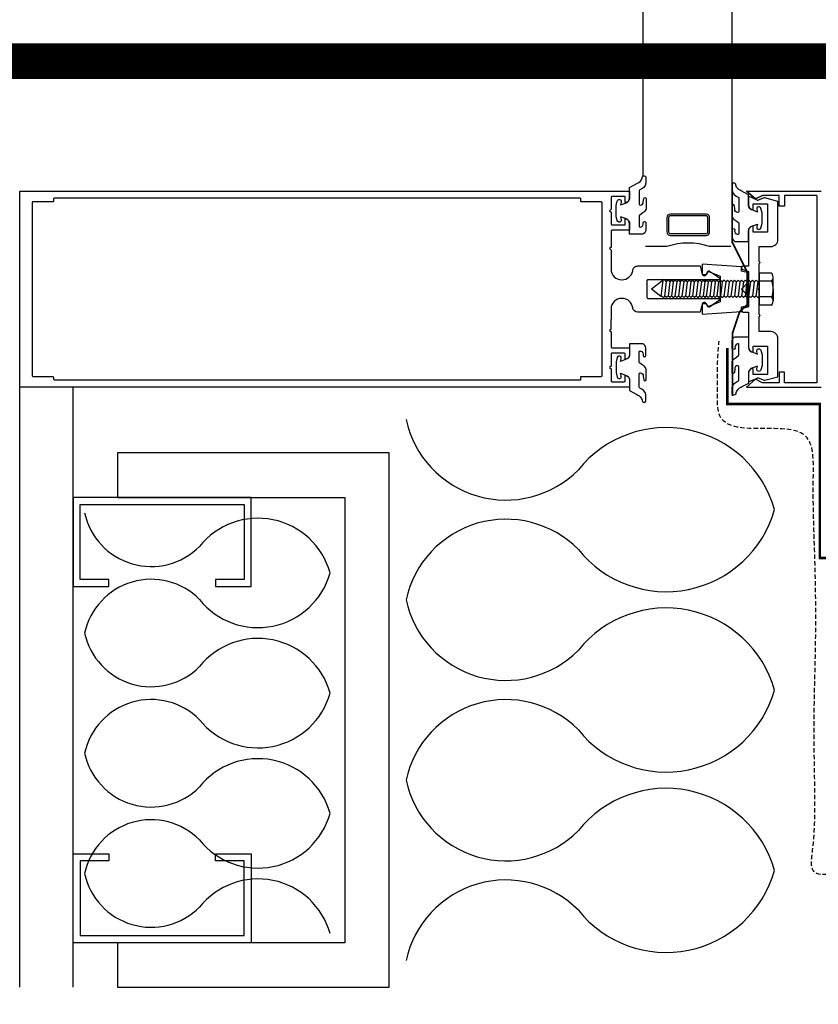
# Model space of a CAD drawing. Header units: millimetres. Extents: x -312551 to 250764, y -35891 to 59426.
# Tile 256 of 256: x 156013 to 156237, y 9420 to 9696. Entities that reach past the tile are written whole.
import ezdxf

# ---------------------------------------------------------------- set-up
doc = ezdxf.new("R2010")
doc.units = ezdxf.units.MM
doc.header["$LTSCALE"] = 2.5
for name, pattern in [('AUSGEZOGEN', [0]), ('DASHED2', [0.375, 0.25, -0.125]), ('HIDDEN', [0.375, 0.25, -0.125])]:
    doc.linetypes.add(name, pattern=pattern)
for name, color, linetype in [('Gaskets', 1, 'Continuous'), ('Glass units', 7, 'Continuous'), ('GLAZING', 1, 'Continuous'), ('Insulation', 6, 'Continuous'), ('metal stud', 3, 'Continuous'), ('NF-AS BUILT', 7, 'Continuous'), ('OTHERS', 7, 'Continuous'), ('Profile', 7, 'Continuous')]:
    doc.layers.add(name, color=color, linetype=linetype)
doc.layers.add('HIDDEN', color=4, linetype='DASHED2', lineweight=13)

msp = doc.modelspace()

# ---------------------------------------------------------------- linework, layer by layer
at = {"color": 2, "linetype": 'Continuous', "const_width": 0.7}
msp.add_lwpolyline([(156330.21, 9544.97), (156237.44, 9544.97), (156237.44, 9588.21), (156211.46, 9588.21), (156211.46, 9603.98)], dxfattribs=at)
at = {"color": 2, "linetype": 'Continuous'}
msp.add_lwpolyline([(156040.25, 9424.47), (156116.56, 9424.47), (156116.56, 9574.47), (156040.25, 9574.47), (156040.25, 9561.97), (156104.06, 9561.97), (156104.06, 9436.97), (156040.25, 9436.97)], close=True, dxfattribs=at)
at = {"color": 6, "linetype": 'HIDDEN', "ltscale": 2}
msp.add_spline([(156312.5, 9456.68), (156241.66, 9456.3), (156235.84, 9456.91), (156235.41, 9462.98), (156236.06, 9478.65), (156235.84, 9498.62), (156236.27, 9521.63), (156236.06, 9544.64), (156235.62, 9567.43), (156233.89, 9578.72), (156219.13, 9581.32), (156209.81, 9584.14), (156208.72, 9591.96), (156208.72, 9599.12), (156209.15, 9605.85)], degree=3, dxfattribs=at)
at = {"layer": 'Gaskets'}
for points in [[(156186.1, 9650.13, 0.251359), (156187.58, 9651.68, -1.223835), (156188.63, 9651.64), (156188.63, 9650.16, -0.252828), (156186.92, 9648.32, 0.321514), (156186.72, 9648.03), (156186.72, 9647.12), (156186.72, 9644.32, 0.401337), (156187, 9644.02, 0.445832), (156187.89, 9644.92), (156188, 9645.92, -0.923794), (156188.66, 9645.86), (156188.66, 9642.94, -0.225702), (156187.77, 9641.88), (156186.89, 9641.26, 0.247027), (156186.72, 9640.93), (156186.72, 9638.14, 0.497658), (156187.1, 9637.85, 0.409853), (156187.81, 9639.11, -0.855868), (156188.63, 9639.1), (156188.63, 9636.97, -0.298571), (156187.72, 9635.89), (156184.02, 9635.89), (156184.02, 9638.8, 0.348801), (156182.86, 9640.26), (156181.5, 9640.78), (156181.7, 9640.02, -1.000003), (156180.55, 9639.71), (156180.22, 9640.94), (156180.22, 9643.94), (156180.55, 9645.17, -0.999999), (156181.7, 9644.86), (156181.5, 9644.11), (156182.86, 9644.62, 0.348802), (156184.02, 9646.08), (156184.02, 9648.99), (156186.23, 9650.18)], [(156215.35, 9648.1, -0.251359), (156213.87, 9649.64, 1.223835), (156212.82, 9649.6), (156212.82, 9648.12, 0.252828), (156214.53, 9646.28, -0.321514), (156214.73, 9646), (156214.73, 9645.08), (156214.73, 9642.28, -0.401337), (156214.44, 9641.98, -0.445832), (156213.55, 9642.89), (156213.45, 9643.88, 0.923794), (156212.79, 9643.83), (156212.79, 9640.9, 0.225702), (156213.68, 9639.84), (156214.56, 9639.22, -0.247027), (156214.73, 9638.89), (156214.73, 9636.1, -0.497658), (156214.35, 9635.82, -0.409853), (156213.64, 9637.07, 0.855868), (156212.81, 9637.06), (156212.82, 9634.93, 0.298571), (156213.72, 9633.85), (156217.43, 9633.85), (156217.43, 9636.76, -0.348801), (156218.59, 9638.22), (156219.94, 9638.74), (156219.74, 9637.98, 1.000003), (156220.9, 9637.67), (156221.23, 9638.9), (156221.23, 9641.9), (156220.9, 9643.13, 0.999999), (156219.74, 9642.82), (156219.94, 9642.07), (156218.59, 9642.58, -0.348802), (156217.43, 9644.04), (156217.43, 9646.95), (156215.22, 9648.14)], [(156186.1, 9590.81, -0.251359), (156187.58, 9589.27, 1.223835), (156188.63, 9589.31), (156188.63, 9590.79, 0.252828), (156186.92, 9592.63, -0.321514), (156186.72, 9592.92), (156186.72, 9593.83), (156186.72, 9596.63, -0.401337), (156187, 9596.93, -0.445832), (156187.89, 9596.02), (156188, 9595.03, 0.923794), (156188.66, 9595.08), (156188.66, 9598.01, 0.225702), (156187.77, 9599.07), (156186.89, 9599.69, -0.247027), (156186.72, 9600.02), (156186.72, 9602.81, -0.497658), (156187.1, 9603.09, -0.409853), (156187.81, 9601.84, 0.855868), (156188.63, 9601.85), (156188.63, 9603.98, 0.298571), (156187.72, 9605.06), (156184.02, 9605.06), (156184.02, 9602.15, -0.348801), (156182.86, 9600.69), (156181.5, 9600.17), (156181.7, 9600.93, 1.000003), (156180.55, 9601.24), (156180.22, 9600.01), (156180.22, 9597.01), (156180.55, 9595.78, 0.999999), (156181.7, 9596.09), (156181.5, 9596.84), (156182.86, 9596.33, -0.348802), (156184.02, 9594.87), (156184.02, 9591.96), (156186.23, 9590.77)], [(156215.35, 9592.85, 0.251359), (156213.87, 9591.31, -1.223835), (156212.82, 9591.35), (156212.82, 9592.83, -0.252828), (156214.53, 9594.67, 0.321514), (156214.73, 9594.95), (156214.73, 9595.87), (156214.73, 9598.67, 0.401337), (156214.44, 9598.97, 0.445832), (156213.55, 9598.06), (156213.45, 9597.07, -0.923794), (156212.79, 9597.12), (156212.79, 9600.05, -0.225702), (156213.68, 9601.11), (156214.56, 9601.73, 0.247027), (156214.73, 9602.06), (156214.73, 9604.84, 0.497658), (156214.35, 9605.13, 0.409853), (156213.64, 9603.88, -0.855868), (156212.81, 9603.89), (156212.82, 9606.02, -0.298571), (156213.72, 9607.09), (156217.43, 9607.09), (156217.43, 9604.19, 0.348801), (156218.59, 9602.73), (156219.94, 9602.21), (156219.74, 9602.96, -1.000003), (156220.9, 9603.28), (156221.23, 9602.05), (156221.23, 9599.05), (156220.9, 9597.82, -0.999999), (156219.74, 9598.13), (156219.94, 9598.88), (156218.59, 9598.37, 0.348802), (156217.43, 9596.9), (156217.43, 9594), (156215.22, 9592.81)]]:
    msp.add_lwpolyline(points, format="xyb", dxfattribs=at)
at = {"layer": 'Gaskets', "color": 1}
msp.add_lwpolyline([(156205.55, 9616.39, 0.789944), (156204.42, 9616.12), (156204.42, 9613.47), (156215.42, 9614.22), (156215.42, 9615.47), (156217.42, 9615.87), (156217.42, 9618.47), (156215.42, 9620.47), (156217.42, 9622.47), (156217.42, 9625.07), (156215.42, 9625.47), (156215.42, 9626.72), (156204.42, 9627.47), (156204.42, 9624.82, 0.789944), (156205.55, 9624.55), (156206.02, 9625.47), (156209.42, 9624.07), (156209.42, 9616.87), (156206.02, 9615.47), (156205.55, 9616.39)], format="xyb", dxfattribs=at)
at = {"layer": 'Glass units', "color": 1}
for p, q in [((156194.5, 9632.39), (156188.5, 9632.39)), ((156212.5, 9632.39), (156206.5, 9632.39))]:
    msp.add_line(p, q, dxfattribs=at)
at = {"layer": 'Glass units'}
for points in [[(156205.5, 9641.53), (156195.5, 9641.53, 0.414214), (156194.5, 9640.53), (156194.5, 9636.53, 0.414214), (156195.5, 9635.53), (156205.5, 9635.53, 0.414214), (156206.5, 9636.53), (156206.5, 9640.53, 0.414214)], [(156205.5, 9641.03), (156195.5, 9641.03, 0.414214), (156195, 9640.53), (156195, 9636.53, 0.414214), (156195.5, 9636.03), (156205.5, 9636.03, 0.414214), (156206, 9636.53), (156206, 9640.53, 0.414214)]]:
    msp.add_lwpolyline(points, format="xyb", close=True, dxfattribs=at)
msp.add_arc((156200.5, 9614.89), 18.5, 71.0754, 108.9246, dxfattribs=at)
at = {"layer": 'GLAZING'}
for p, q in [((156187.8, 9652.2), (156187.8, 28038.47)), ((156212.8, 9643.91), (156212.8, 28038.47)), ((156012.8, 9424.47), (156012.8, 9592.97)), ((156027.8, 9424.47), (156027.8, 9592.97))]:
    msp.add_line(p, q, dxfattribs=at)
at = {"layer": 'HIDDEN', "color": 3, "linetype": 'HIDDEN', "ltscale": 10, "const_width": 0.5}
msp.add_lwpolyline([(156212.85, 9650.46), (156212.85, 9633.66), (156217.07, 9625.22), (156217.07, 9616.15), (156214.92, 9614.08), (156212.94, 9608.16), (156212.94, 9590.46)], dxfattribs=at)
at = {"layer": 'Insulation'}
for centre, radius, start, end in [((156149.31, 9589.89), 28.65, 192.1382, 315.2449), ((156194.31, 9550.03), 31.56, 15.6772, 141.384), ((156194.31, 9567.08), 31.56, 218.616, 344.3228), ((156049.71, 9561.69), 19.1, 192.1382, 315.2449), ((156079.71, 9535.11), 21.04, 15.6772, 141.384), ((156149.31, 9527.22), 28.65, 44.7551, 167.8618), ((156049.71, 9519.9), 19.1, 44.7551, 167.8618), ((156079.71, 9546.48), 21.04, 218.616, 344.3228), ((156149.31, 9539.26), 28.65, 192.1382, 315.2449), ((156194.31, 9499.4), 31.56, 15.6772, 141.384), ((156049.71, 9527.94), 19.1, 192.1382, 315.2449), ((156079.71, 9501.36), 21.04, 15.6772, 141.384), ((156079.71, 9512.73), 21.04, 218.616, 344.3228), ((156194.31, 9516.45), 31.56, 218.616, 344.3228), ((156049.71, 9486.15), 19.1, 44.7551, 167.8618), ((156149.31, 9476.59), 28.65, 44.7551, 167.8618), ((156049.71, 9494.18), 19.1, 192.1382, 315.2449), ((156079.71, 9467.61), 21.04, 15.6772, 141.384), ((156149.31, 9488.63), 28.65, 192.1382, 315.2449), ((156194.31, 9448.77), 31.56, 15.6772, 141.384), ((156079.71, 9478.98), 21.04, 218.616, 344.3228), ((156049.71, 9452.4), 19.1, 44.7551, 167.8618), ((156049.71, 9460.43), 19.1, 192.1382, 315.2449), ((156194.31, 9465.82), 31.56, 218.616, 344.3228), ((156079.71, 9433.85), 21.04, 15.6772, 141.384), ((156149.31, 9425.96), 28.65, 44.7551, 167.8618)]:
    msp.add_arc(centre, radius, start, end, dxfattribs=at)
at = {"layer": 'metal stud'}
for points in [[(156077.8, 9561.97), (156027.8, 9561.97), (156027.8, 9536.97), (156037.8, 9536.97), (156037.8, 9538.97), (156029.8, 9538.97), (156029.8, 9559.97), (156075.8, 9559.97), (156075.8, 9538.97), (156067.8, 9538.97), (156067.8, 9536.97), (156077.8, 9536.97)], [(156077.8, 9436.97), (156027.8, 9436.97), (156027.8, 9461.97), (156037.8, 9461.97), (156037.8, 9459.97), (156029.8, 9459.97), (156029.8, 9438.97), (156075.8, 9438.97), (156075.8, 9459.97), (156067.8, 9459.97), (156067.8, 9461.97), (156077.8, 9461.97)]]:
    msp.add_lwpolyline(points, close=True, dxfattribs=at)
at = {"layer": 'NF-AS BUILT', "const_width": 10}
msp.add_lwpolyline([(156012.8, 5994.47), (156012.8, 5824.47), (153842.8, 5824.47), (153842.8, 5994.47), (149362.8, 5994.47), (149362.8, 9294.47), (153912.8, 9294.47), (153912.8, 9464.47), (156002.8, 9464.47), (156002.8, 9684.47), (156442.8, 9684.47)], dxfattribs=at)
at = {"layer": 'OTHERS', "linetype": 'AUSGEZOGEN'}
for p, q in [((156223.8, 9624.97), (156220.39, 9624.97)), ((156220.39, 9624.97), (156220.39, 9615.94)), ((156223.96, 9622.66), (156220.38, 9622.66)), ((156224.37, 9620.46), (156224.37, 9623.72)), ((156224.37, 9620.46), (156224.37, 9617.2)), ((156223.96, 9618.25), (156220.38, 9618.25)), ((156223.8, 9615.94), (156220.39, 9615.94))]:
    msp.add_line(p, q, dxfattribs=at)
at = {"layer": 'OTHERS'}
for p, q in [((156192.98, 9622.59), (156190.18, 9620.45)), ((156193.41, 9623.02), (156192.84, 9618.42)), ((156193.45, 9623.06), (156192.98, 9622.59)), ((156193.8, 9623.06), (156194.35, 9622.51)), ((156194.34, 9622.55), (156193.84, 9618.53)), ((156194.87, 9623.02), (156194.35, 9622.51)), ((156195.33, 9622.55), (156194.83, 9618.53)), ((156194.87, 9623.02), (156195.36, 9622.53)), ((156195.8, 9623.02), (156195.31, 9622.53)), ((156195.86, 9623.02), (156195.36, 9622.53)), ((156195.93, 9623.02), (156195.43, 9622.53)), ((156196.27, 9622.55), (156195.77, 9618.53)), ((156195.8, 9623.02), (156196.3, 9622.53)), ((156196.79, 9623.02), (156196.3, 9622.53)), ((156197.26, 9622.55), (156196.76, 9618.53)), ((156196.79, 9623.02), (156197.29, 9622.53)), ((156197.78, 9623.02), (156197.29, 9622.53)), ((156198.25, 9622.55), (156197.75, 9618.53)), ((156197.78, 9623.02), (156198.28, 9622.53)), ((156198.77, 9623.02), (156198.28, 9622.53)), ((156199.24, 9622.55), (156198.74, 9618.53)), ((156198.77, 9623.02), (156199.27, 9622.53)), ((156199.76, 9623.02), (156199.27, 9622.53)), ((156200.23, 9622.55), (156199.73, 9618.53)), ((156199.76, 9623.02), (156200.26, 9622.53)), ((156200.75, 9623.02), (156200.26, 9622.53)), ((156201.22, 9622.55), (156200.72, 9618.53)), ((156200.75, 9623.02), (156201.25, 9622.53)), ((156201.74, 9623.02), (156201.25, 9622.53)), ((156202.21, 9622.55), (156201.71, 9618.53)), ((156201.74, 9623.02), (156202.24, 9622.53)), ((156202.73, 9623.02), (156202.24, 9622.53)), ((156203.2, 9622.55), (156202.7, 9618.53)), ((156202.73, 9623.02), (156203.23, 9622.53)), ((156203.72, 9623.02), (156203.23, 9622.53)), ((156204.19, 9622.55), (156203.69, 9618.53)), ((156203.72, 9623.02), (156204.22, 9622.53)), ((156204.71, 9623.02), (156204.22, 9622.53)), ((156205.18, 9622.55), (156204.68, 9618.53)), ((156204.71, 9623.02), (156205.21, 9622.53)), ((156205.6, 9623.02), (156205.11, 9622.53)), ((156205.7, 9623.02), (156205.21, 9622.53)), ((156206.07, 9622.55), (156205.57, 9618.53)), ((156205.6, 9623.02), (156206.1, 9622.53)), ((156206.59, 9623.02), (156206.1, 9622.53)), ((156207.06, 9622.55), (156206.56, 9618.53)), ((156206.59, 9623.02), (156207.09, 9622.53)), ((156207.58, 9623.02), (156207.09, 9622.53)), ((156208.05, 9622.55), (156207.55, 9618.53)), ((156207.58, 9623.02), (156208.08, 9622.53)), ((156208.57, 9623.02), (156208.08, 9622.53)), ((156209.04, 9622.55), (156208.54, 9618.53)), ((156208.57, 9623.02), (156209.07, 9622.53)), ((156209.56, 9623.02), (156209.07, 9622.53)), ((156210.03, 9622.55), (156209.53, 9618.53)), ((156209.56, 9623.02), (156210.06, 9622.53)), ((156210.55, 9623.02), (156210.06, 9622.53)), ((156211.02, 9622.55), (156210.52, 9618.53)), ((156210.55, 9623.02), (156211.05, 9622.53)), ((156211.54, 9623.02), (156211.05, 9622.53)), ((156212.01, 9622.55), (156211.51, 9618.53)), ((156211.54, 9623.02), (156212.04, 9622.53)), ((156212.53, 9623.02), (156212.04, 9622.53)), ((156213, 9622.55), (156212.5, 9618.53)), ((156212.53, 9623.02), (156213.03, 9622.53)), ((156213.52, 9623.02), (156213.03, 9622.53)), ((156213.99, 9622.55), (156213.49, 9618.53)), ((156213.52, 9623.02), (156214.02, 9622.53)), ((156214.51, 9623.02), (156214.02, 9622.53)), ((156214.98, 9622.55), (156214.48, 9618.53)), ((156214.51, 9623.02), (156215.01, 9622.53)), ((156215.5, 9623.02), (156215.01, 9622.53)), ((156215.97, 9622.55), (156215.47, 9618.53)), ((156215.5, 9623.02), (156216, 9622.53)), ((156216.49, 9623.02), (156216, 9622.53)), ((156216.96, 9622.55), (156216.46, 9618.53)), ((156216.49, 9623.02), (156216.99, 9622.53)), ((156217.48, 9623.02), (156216.99, 9622.53)), ((156217.95, 9622.55), (156217.45, 9618.53)), ((156217.48, 9623.02), (156217.98, 9622.53)), ((156218.57, 9623.02), (156218.07, 9622.53)), ((156219.03, 9622.55), (156218.53, 9618.53)), ((156218.57, 9623.02), (156219.06, 9622.53)), ((156219.56, 9623.02), (156219.06, 9622.53)), ((156220.02, 9622.55), (156219.52, 9618.53)), ((156219.56, 9623.02), (156220.05, 9622.53)), ((156220.39, 9622.86), (156220.05, 9622.53)), ((156192.84, 9618.42), (156190.18, 9620.45)), ((156195.31, 9618.07), (156194.78, 9618.6)), ((156192.84, 9618.42), (156192.99, 9618.57)), ((156193.49, 9618.07), (156192.99, 9618.57)), ((156193.49, 9618.07), (156193.93, 9618.51)), ((156194.37, 9618.07), (156193.93, 9618.51)), ((156194.37, 9618.07), (156194.87, 9618.57)), ((156195.36, 9618.07), (156194.87, 9618.57)), ((156195.31, 9618.07), (156195.8, 9618.57)), ((156196.3, 9618.07), (156195.8, 9618.57)), ((156196.3, 9618.07), (156196.79, 9618.57)), ((156197.29, 9618.07), (156196.79, 9618.57)), ((156197.29, 9618.07), (156197.78, 9618.57)), ((156198.28, 9618.07), (156197.78, 9618.57)), ((156198.28, 9618.07), (156198.77, 9618.57)), ((156199.27, 9618.07), (156198.77, 9618.57)), ((156199.27, 9618.07), (156199.76, 9618.57)), ((156200.26, 9618.07), (156199.76, 9618.57)), ((156200.26, 9618.07), (156200.75, 9618.57)), ((156201.25, 9618.07), (156200.75, 9618.57)), ((156201.25, 9618.07), (156201.74, 9618.57)), ((156202.24, 9618.07), (156201.74, 9618.57)), ((156202.24, 9618.07), (156202.73, 9618.57)), ((156203.23, 9618.07), (156202.73, 9618.57)), ((156203.23, 9618.07), (156203.72, 9618.57)), ((156204.22, 9618.07), (156203.72, 9618.57)), ((156204.22, 9618.07), (156204.71, 9618.57)), ((156205.21, 9618.07), (156204.71, 9618.57)), ((156205.11, 9618.07), (156205.6, 9618.57)), ((156205.21, 9618.07), (156205.7, 9618.57)), ((156206.1, 9618.07), (156205.6, 9618.57)), ((156206.1, 9618.07), (156206.59, 9618.57)), ((156207.09, 9618.07), (156206.59, 9618.57)), ((156207.09, 9618.07), (156207.58, 9618.57)), ((156208.08, 9618.07), (156207.58, 9618.57)), ((156208.08, 9618.07), (156208.57, 9618.57)), ((156209.07, 9618.07), (156208.57, 9618.57)), ((156209.07, 9618.07), (156209.56, 9618.57)), ((156210.06, 9618.07), (156209.56, 9618.57)), ((156210.06, 9618.07), (156210.55, 9618.57)), ((156211.05, 9618.07), (156210.55, 9618.57)), ((156211.05, 9618.07), (156211.54, 9618.57)), ((156212.04, 9618.07), (156211.54, 9618.57)), ((156212.04, 9618.07), (156212.53, 9618.57)), ((156213.03, 9618.07), (156212.53, 9618.57)), ((156213.03, 9618.07), (156213.52, 9618.57)), ((156214.02, 9618.07), (156213.52, 9618.57)), ((156214.02, 9618.07), (156214.51, 9618.57)), ((156215.01, 9618.07), (156214.51, 9618.57)), ((156215.01, 9618.07), (156215.5, 9618.57)), ((156216, 9618.07), (156215.5, 9618.57)), ((156216, 9618.07), (156216.49, 9618.57)), ((156216.99, 9618.07), (156216.49, 9618.57)), ((156216.99, 9618.07), (156217.48, 9618.57)), ((156217.98, 9618.07), (156217.48, 9618.57)), ((156218.07, 9618.07), (156218.57, 9618.57)), ((156219.06, 9618.07), (156218.57, 9618.57)), ((156219.06, 9618.07), (156219.56, 9618.57)), ((156220.05, 9618.07), (156219.56, 9618.57)), ((156220.05, 9618.07), (156220.39, 9618.41))]:
    msp.add_line(p, q, dxfattribs=at)
at = {"layer": 'OTHERS', "linetype": 'AUSGEZOGEN'}
for centre, radius, start, end in [((156222.73, 9623.77), 1.61, 316.5422, 48.393), ((156217.5, 9620.33), 6.87, 1.0349, 20.2283), ((156217.5, 9620.58), 6.87, 339.7717, 358.9651), ((156222.73, 9617.14), 1.61, 311.607, 43.4578)]:
    msp.add_arc(centre, radius, start, end, dxfattribs=at)
at = {"layer": 'OTHERS'}
msp.add_arc((156193.63, 9622.89), 0.247, 45, 135, dxfattribs=at)
at = {"layer": 'Profile', "color": 1}
for p, q in [((156219.36, 9645.77), (156216.86, 9647.97)), ((156216.86, 9647.97), (156237.8, 9647.97)), ((156216.86, 9647.97), (156219.36, 9645.77)), ((156221.36, 9646.77), (156219.36, 9645.77)), ((156219.36, 9645.77), (156221.36, 9646.77)), ((156226.06, 9646.77), (156221.36, 9646.77)), ((156226.06, 9643.77), (156226.06, 9646.77)), ((156227.56, 9646.77), (156227.56, 9643.77)), ((156236.6, 9646.77), (156227.56, 9646.77)), ((156236.6, 9646.77), (156236.6, 9594.17)), ((156227.56, 9643.77), (156226.06, 9643.77)), ((156226.06, 9597.17), (156226.06, 9594.17)), ((156227.56, 9597.17), (156226.06, 9597.17)), ((156227.56, 9594.17), (156227.56, 9597.17)), ((156219.36, 9595.17), (156216.86, 9592.97)), ((156221.36, 9594.17), (156219.36, 9595.17)), ((156226.06, 9594.17), (156221.36, 9594.17)), ((156236.6, 9594.17), (156227.56, 9594.17)), ((156216.86, 9592.97), (156237.8, 9592.97))]:
    msp.add_line(p, q, dxfattribs=at)
for points in [[(156012.8, 9620.47), (156012.8, 9647.97), (156176.32, 9647.97), (156184.02, 9647.97), (156184.02, 9645.97, -0.414214), (156182.82, 9644.77), (156182.82, 9646.47), (156179.12, 9646.47, 0.414214), (156178.82, 9646.17), (156178.82, 9642.86), (156178.41, 9642.47), (156178.82, 9642.07), (156178.82, 9638.77, 0.414214), (156179.12, 9638.47), (156182.82, 9638.47), (156182.82, 9640.17, -0.414214), (156184.02, 9638.97), (156184.02, 9636.97), (156179.12, 9636.97, 0.414214), (156178.82, 9636.67), (156178.82, 9632.22), (156178.41, 9631.84), (156178.82, 9631.43), (156178.82, 9626.07, 0.414094), (156181.82, 9623.07), (156181.92, 9623.07, 0.354555), (156184.92, 9625.57, -0.414214), (156186.32, 9626.97), (156203.82, 9626.97), (156204.42, 9624.57), (156205.62, 9624.57), (156206.05, 9625.41, -0.44942), (156206.48, 9625.52), (156209.28, 9623.62, -0.738883), (156209.12, 9623.07), (156189.22, 9623.07, 0.414214), (156188.92, 9622.77), (156188.92, 9618.17, 0.414214), (156189.22, 9617.87), (156209.12, 9617.87, -0.738883), (156209.28, 9617.33), (156206.48, 9615.43, -0.44942), (156206.05, 9615.54), (156205.62, 9616.37), (156204.42, 9616.37), (156203.82, 9613.97), (156186.32, 9613.97, -0.381238), (156184.92, 9615.22, 0.381238), (156181.94, 9617.87), (156181.82, 9617.87, 0.414102), (156178.82, 9614.88), (156178.81, 9609.17), (156178.41, 9608.83), (156178.82, 9608.47), (156178.82, 9604.27, 0.414214), (156179.12, 9603.97), (156184.02, 9603.97), (156184.02, 9601.97, -0.414214), (156182.82, 9600.77), (156182.82, 9602.17, 0.414214), (156182.52, 9602.47), (156179.12, 9602.47, 0.414214), (156178.82, 9602.17), (156178.82, 9598.81), (156178.41, 9598.47), (156178.82, 9598.11), (156178.82, 9594.77, 0.414214), (156179.12, 9594.47), (156182.52, 9594.47, 0.414214), (156182.82, 9594.77), (156182.82, 9596.17, -0.414214), (156184.02, 9594.97), (156184.02, 9592.97), (156176.32, 9592.97), (156012.8, 9592.97)], [(156225.69, 9645.08), (156221.99, 9646.07, 0.159806), (156221.8, 9646.06), (156220.13, 9645.4, -0.477975), (156219.9, 9645.41), (156217.43, 9646.53), (156217.43, 9644.04, 0.414213), (156218.72, 9642.75), (156218.72, 9644.44), (156222.71, 9644.44), (156222.71, 9636.48), (156218.72, 9636.48), (156218.72, 9638.17, 0.414214), (156217.43, 9636.87), (156217.43, 9626.94), (156215.87, 9626.94, 0.797893), (156215.79, 9625.97), (156217.43, 9625.45), (156217.43, 9615.5), (156215.79, 9614.98, 0.853959), (156215.93, 9614.01), (156217.43, 9614.01), (156217.43, 9604.07, 0.414213), (156218.72, 9602.78), (156218.72, 9604.47), (156222.71, 9604.47), (156222.71, 9596.51), (156218.72, 9596.51), (156218.72, 9598.2, 0.414214), (156217.43, 9596.91), (156217.43, 9594.42), (156219.81, 9595.48, -0.294837), (156220.13, 9595.55), (156221.8, 9594.89, 0.159804), (156221.99, 9594.88), (156225.69, 9595.87), (156225.69, 9606.54, 0.414214), (156223.7, 9608.53), (156220.42, 9608.53), (156220.42, 9612.71), (156220.72, 9613.01), (156220.42, 9613.31), (156220.42, 9620.18), (156220.12, 9620.47), (156220.42, 9620.77), (156220.42, 9627.64), (156220.72, 9627.94), (156220.42, 9628.24), (156220.42, 9632.42), (156223.7, 9632.42, 0.414214), (156225.69, 9634.41)], [(156170.32, 9645.77, 0.414214), (156170.12, 9645.97), (156022.6, 9645.97, 0.414214), (156022.3, 9645.67), (156022.3, 9645.17, -0.414214), (156022.1, 9644.97), (156016.5, 9644.97, 0.414214), (156016.3, 9644.77), (156016.3, 9620.47), (156016.3, 9596.17, 0.414214), (156016.5, 9595.97), (156022, 9595.97, -0.414214), (156022.3, 9595.67), (156022.3, 9595.27, 0.414214), (156022.6, 9594.97), (156170.12, 9594.97, 0.414214), (156170.32, 9595.17), (156170.32, 9595.77, -0.414214), (156170.52, 9595.97), (156176.02, 9595.97, 0.414214), (156176.32, 9596.27), (156176.32, 9637.97), (156176.32, 9644.67, 0.414214), (156176.02, 9644.97), (156170.52, 9644.97, -0.414214), (156170.32, 9645.17)]]:
    msp.add_lwpolyline(points, format="xyb", close=True, dxfattribs=at)

doc.saveas('drawing.dxf')
